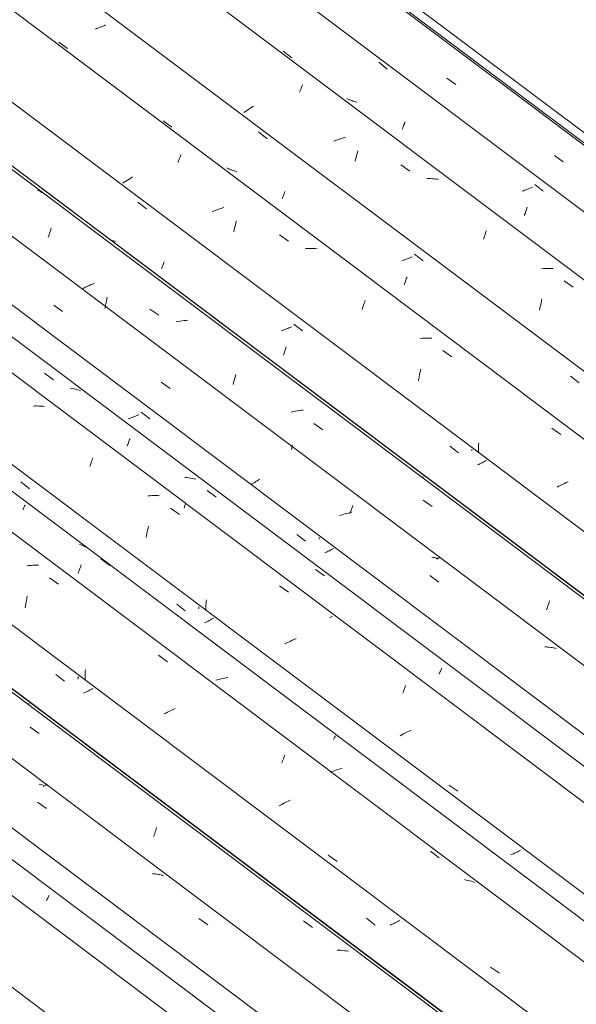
# Model space of a CAD drawing. Header units: metres. Extents: x -15.1 to 0.1, y 4.4 to 14.1.
# Tile 27 of 71: x -8.269 to -7.669, y 8.72 to 9.781. Entities that reach past the tile are written whole.
import ezdxf

# ---------------------------------------------------------------- set-up
doc = ezdxf.new("R2010")
doc.units = ezdxf.units.M
doc.layers.add('A-GLAZ-CWMG', color=7, linetype='Continuous', lineweight=5)
doc.layers.add('A-ROOF-OTLN', color=7, linetype='Continuous', lineweight=5)

# ---------------------------------------------------------------- blocks, each defined once
blk = doc.blocks.new('FP_13-ISO_01')
at = {"layer": 'A-GLAZ-CWMG'}
blk.add_line((-6.4766, 7.4855), (-9.5262, 9.7745), dxfattribs=at)
blk = doc.blocks.new('FP_15-ISO_01')
at = {"layer": 'A-GLAZ-CWMG'}
blk.add_line((-6.364, 7.5487), (-9.4149, 9.8386), dxfattribs=at)
at = {"layer": 'A-GLAZ-CWMG', "color": 9, "true_color": 0xc0c0c0}
for p, q in [((-8.2464, 8.9569), (-8.2479, 8.9571)), ((-8.2449, 8.9565), (-8.2464, 8.9569)), ((-8.2435, 8.9561), (-8.2449, 8.9565)), ((-8.2496, 8.9379), (-8.24, 8.931)), ((-8.124, 8.8605), (-8.1256, 8.8606)), ((-8.1225, 8.8604), (-8.124, 8.8605)), ((-8.121, 8.8602), (-8.1225, 8.8604)), ((-8.1194, 8.86), (-8.121, 8.8602)), ((-8.118, 8.8597), (-8.1194, 8.86)), ((-8.1165, 8.8594), (-8.118, 8.8597)), ((-8.115, 8.8591), (-8.1165, 8.8594)), ((-8.1136, 8.8587), (-8.115, 8.8591)), ((-8.0755, 8.8124), (-8.0659, 8.8055))]:
    blk.add_line(p, q, dxfattribs=at)
blk = doc.blocks.new('FP_16-ISO_01')
at = {"layer": 'A-GLAZ-CWMG', "color": 9, "true_color": 0xc0c0c0}
blk.add_line((-8.2588, 9.0428), (-8.2588, 9.044), dxfattribs=at)
blk = doc.blocks.new('Rectangular Mullion - Telha Fibrocimento - Ondulada-1909083-ISO_01')
at = {"layer": 'A-GLAZ-CWMG'}
for p, q in [((-6.3039, 7.5788), (-9.3583, 9.8713)), ((-6.3016, 7.5775), (-9.358, 9.8715)), ((-6.416, 7.5132), (-9.471, 9.8062)), ((-6.5453, 7.4385), (-9.6004, 9.7315))]:
    blk.add_line(p, q, dxfattribs=at)
for name in ['FP_15-ISO_01', 'FP_16-ISO_01', 'FP_13-ISO_01']:
    blk.add_blockref(name, (0, 0), dxfattribs=at)
blk = doc.blocks.new('FP_27-ISO_01')
at = {"layer": 'A-GLAZ-CWMG'}
blk.add_line((-6.4463, 7.5018), (-9.4967, 9.7914), dxfattribs=at)
at = {"layer": 'A-GLAZ-CWMG', "color": 9, "true_color": 0xc0c0c0}
for p, q in [((-8.2398, 8.8314), (-8.2394, 8.8324)), ((-8.2394, 8.8324), (-8.239, 8.8333)), ((-8.239, 8.8333), (-8.2386, 8.8343)), ((-8.2386, 8.8343), (-8.2382, 8.8351)), ((-8.2382, 8.8351), (-8.2378, 8.836)), ((-8.2378, 8.836), (-8.2375, 8.8368)), ((-8.2375, 8.8368), (-8.2371, 8.8376)), ((-8.0823, 8.7297), (-8.0728, 8.7225))]:
    blk.add_line(p, q, dxfattribs=at)
blk = doc.blocks.new('FP_29-ISO_01')
at = {"layer": 'A-GLAZ-CWMG'}
blk.add_line((-6.3123, 7.5815), (-9.4448, 9.9326), dxfattribs=at)
at = {"layer": 'A-GLAZ-CWMG', "color": 9, "true_color": 0xc0c0c0}
for p, q in [((-8.2575, 9.0187), (-8.2478, 9.0118)), ((-8.243, 8.9552), (-8.2436, 8.9548)), ((-8.2411, 8.9562), (-8.243, 8.9552)), ((-8.2391, 8.9572), (-8.2411, 8.9562)), ((-8.1232, 8.9042), (-8.1226, 8.9058)), ((-8.1226, 8.9058), (-8.1221, 8.9074)), ((-8.1221, 8.9074), (-8.1216, 8.909)), ((-8.1216, 8.909), (-8.1211, 8.9105)), ((-8.1242, 8.9009), (-8.1237, 8.9026)), ((-8.1237, 8.9026), (-8.1232, 8.9042)), ((-8.1145, 8.8588), (-8.1151, 8.8584)), ((-7.9629, 8.8098), (-7.9532, 8.8028)), ((-7.9244, 8.7783), (-7.9264, 8.7784)), ((-7.9223, 8.7782), (-7.9244, 8.7783)), ((-7.9203, 8.778), (-7.9223, 8.7782)), ((-7.9183, 8.7777), (-7.9203, 8.778)), ((-7.9163, 8.7774), (-7.9183, 8.7777)), ((-7.9144, 8.7771), (-7.9163, 8.7774)), ((-7.9109, 8.7818), (-7.911, 8.782)), ((-7.9109, 8.7817), (-7.9109, 8.7818))]:
    blk.add_line(p, q, dxfattribs=at)
blk = doc.blocks.new('FP_30-ISO_01')
at = {"layer": 'A-GLAZ-CWMG', "color": 9, "true_color": 0xc0c0c0}
for p, q in [((-8.2299, 9.0756), (-8.2206, 9.0683)), ((-8.2058, 9.0718), (-8.2058, 9.0733)), ((-8.2058, 9.0704), (-8.2058, 9.0718)), ((-8.1985, 9.056), (-8.1998, 9.0554)), ((-8.1972, 9.0566), (-8.1985, 9.056)), ((-8.1959, 9.0572), (-8.1972, 9.0566)), ((-8.1946, 9.0579), (-8.1959, 9.0572)), ((-8.1934, 9.0585), (-8.1946, 9.0579)), ((-8.1922, 9.0591), (-8.1934, 9.0585)), ((-8.191, 9.0598), (-8.1922, 9.0591)), ((-8.1898, 9.0604), (-8.191, 9.0598)), ((-7.8947, 8.8126), (-7.8854, 8.8053)), ((-7.8604, 8.8095), (-7.8616, 8.8089)), ((-7.8592, 8.8102), (-7.8604, 8.8095)), ((-7.8681, 8.8058), (-7.8694, 8.8052)), ((-7.8667, 8.8064), (-7.8681, 8.8058)), ((-7.8654, 8.807), (-7.8667, 8.8064)), ((-7.8641, 8.8076), (-7.8654, 8.807)), ((-7.8629, 8.8083), (-7.8641, 8.8076)), ((-7.8616, 8.8089), (-7.8629, 8.8083))]:
    blk.add_line(p, q, dxfattribs=at)
blk = doc.blocks.new('FP_31-ISO_01')
at = {"layer": 'A-GLAZ-CWMG'}
blk.add_line((-6.1817, 7.6559), (-9.2314, 9.9449), dxfattribs=at)
at = {"layer": 'A-GLAZ-CWMG', "color": 9, "true_color": 0xc0c0c0}
for p, q in [((-8.259, 9.1929), (-8.2611, 9.1927)), ((-8.2568, 9.1931), (-8.259, 9.1929)), ((-8.2547, 9.1932), (-8.2568, 9.1931)), ((-8.2526, 9.1933), (-8.2547, 9.1932)), ((-8.2505, 9.1933), (-8.2526, 9.1933)), ((-8.2485, 9.1932), (-8.2505, 9.1933)), ((-8.2367, 9.1797), (-8.227, 9.1728)), ((-8.261, 9.1577), (-8.2606, 9.1597)), ((-8.263, 9.1473), (-8.2626, 9.1494)), ((-8.2626, 9.1494), (-8.2623, 9.1515)), ((-8.2623, 9.1515), (-8.2619, 9.1536)), ((-8.2619, 9.1536), (-8.2614, 9.1557)), ((-8.2614, 9.1557), (-8.261, 9.1577)), ((-8.1191, 9.0961), (-8.1094, 9.0892)), ((-8.1982, 9.0738), (-8.1981, 9.076)), ((-8.1981, 9.076), (-8.198, 9.0782)), ((-8.198, 9.0782), (-8.1979, 9.0804)), ((-8.1982, 9.0716), (-8.1982, 9.0738)), ((-8.1982, 9.0694), (-8.1982, 9.0716)), ((-8.1972, 9.069), (-8.1974, 9.0688)), ((-8.1113, 9.0339), (-8.1133, 9.0329)), ((-8.1094, 9.0349), (-8.1113, 9.0339)), ((-8.1074, 9.0359), (-8.1094, 9.0349)), ((-8.1053, 9.0368), (-8.1074, 9.0359)), ((-8.1033, 9.0378), (-8.1053, 9.0368)), ((-8.1012, 9.0387), (-8.1033, 9.0378)), ((-7.9861, 8.9801), (-7.9856, 8.9816)), ((-7.9856, 8.9816), (-7.985, 8.9831)), ((-7.985, 8.9831), (-7.9845, 8.9845)), ((-7.9845, 8.9845), (-7.984, 8.9859)), ((-7.984, 8.9859), (-7.9835, 8.9872)), ((-7.9835, 8.9872), (-7.983, 8.9885)), ((-7.9831, 8.937), (-7.9851, 8.936)), ((-7.9812, 8.938), (-7.9831, 8.937)), ((-7.9792, 8.939), (-7.9812, 8.938)), ((-7.9772, 8.94), (-7.9792, 8.939)), ((-7.987, 8.935), (-7.9889, 8.9339)), ((-7.9851, 8.936), (-7.987, 8.935)), ((-7.826, 8.8849), (-7.8163, 8.8779)), ((-7.936, 8.8807), (-7.9264, 8.874)), ((-7.7874, 8.8539), (-7.7893, 8.8543)), ((-7.7854, 8.8535), (-7.7874, 8.8539)), ((-7.7835, 8.8531), (-7.7854, 8.8535)), ((-7.7816, 8.8526), (-7.7835, 8.8531)), ((-7.7798, 8.852), (-7.7816, 8.8526)), ((-7.7779, 8.8514), (-7.7798, 8.852)), ((-7.7611, 8.7601), (-7.7514, 8.7534))]:
    blk.add_line(p, q, dxfattribs=at)
blk = doc.blocks.new('FP_32-ISO_01')
at = {"layer": 'A-GLAZ-CWMG', "color": 9, "true_color": 0xc0c0c0}
for p, q in [((-8.2675, 9.283), (-8.2582, 9.2757)), ((-8.0995, 9.1513), (-8.0903, 9.144)), ((-8.0755, 9.1473), (-8.0755, 9.1484)), ((-8.0755, 9.1462), (-8.0755, 9.1473)), ((-8.0682, 9.1317), (-8.0695, 9.1311)), ((-8.0669, 9.1323), (-8.0682, 9.1317)), ((-8.0656, 9.133), (-8.0669, 9.1323)), ((-8.0643, 9.1336), (-8.0656, 9.133)), ((-8.0631, 9.1342), (-8.0643, 9.1336)), ((-8.0619, 9.1349), (-8.0631, 9.1342)), ((-8.0607, 9.1355), (-8.0619, 9.1349)), ((-8.0595, 9.1361), (-8.0607, 9.1355)), ((-7.7338, 8.8834), (-7.7351, 8.8828)), ((-7.7325, 8.8841), (-7.7338, 8.8834)), ((-7.7313, 8.8847), (-7.7325, 8.8841)), ((-7.7301, 8.8853), (-7.7313, 8.8847)), ((-7.7288, 8.886), (-7.7301, 8.8853)), ((-7.7377, 8.8816), (-7.7391, 8.881)), ((-7.7364, 8.8822), (-7.7377, 8.8816)), ((-7.7351, 8.8828), (-7.7364, 8.8822))]:
    blk.add_line(p, q, dxfattribs=at)
blk = doc.blocks.new('FP_33-ISO_01')
at = {"layer": 'A-GLAZ-CWMG'}
blk.add_line((-6.0523, 7.7305), (-9.1019, 10.0194), dxfattribs=at)
at = {"layer": 'A-GLAZ-CWMG', "color": 9, "true_color": 0xc0c0c0}
for p, q in [((-8.2522, 9.3649), (-8.2543, 9.3648)), ((-8.2501, 9.3649), (-8.2522, 9.3649)), ((-8.248, 9.3648), (-8.2501, 9.3649)), ((-8.246, 9.3647), (-8.248, 9.3648)), ((-8.2439, 9.3646), (-8.246, 9.3647)), ((-8.2419, 9.3643), (-8.2439, 9.3646)), ((-8.1904, 9.3075), (-8.1899, 9.309)), ((-8.1931, 9.2996), (-8.1925, 9.3012)), ((-8.1925, 9.3012), (-8.192, 9.3029)), ((-8.192, 9.3029), (-8.1915, 9.3045)), ((-8.1915, 9.3045), (-8.1909, 9.306)), ((-8.1909, 9.306), (-8.1904, 9.3075)), ((-8.1283, 9.268), (-8.1304, 9.2679)), ((-8.1262, 9.2682), (-8.1283, 9.268)), ((-8.1241, 9.2682), (-8.1262, 9.2682)), ((-8.122, 9.2682), (-8.1241, 9.2682)), ((-8.1199, 9.2682), (-8.122, 9.2682)), ((-8.1179, 9.2681), (-8.1199, 9.2682)), ((-8.1061, 9.2548), (-8.0964, 9.2479)), ((-8.1304, 9.2333), (-8.13, 9.2352)), ((-8.1325, 9.223), (-8.1321, 9.2251)), ((-8.1321, 9.2251), (-8.1317, 9.2272)), ((-8.1317, 9.2272), (-8.1313, 9.2292)), ((-8.1313, 9.2292), (-8.1309, 9.2313)), ((-8.1309, 9.2313), (-8.1304, 9.2333)), ((-7.9886, 9.171), (-7.979, 9.164)), ((-8.0679, 9.1503), (-8.0678, 9.1522)), ((-8.0679, 9.1484), (-8.0679, 9.1503)), ((-8.0678, 9.1522), (-8.0677, 9.1541)), ((-8.0677, 9.1541), (-8.0675, 9.156)), ((-8.068, 9.1445), (-8.0679, 9.1464)), ((-8.0679, 9.1464), (-8.0679, 9.1484)), ((-8.067, 9.1446), (-8.0676, 9.1442)), ((-7.9809, 9.1094), (-7.9829, 9.1084)), ((-7.9789, 9.1104), (-7.9809, 9.1094)), ((-7.9769, 9.1114), (-7.9789, 9.1104)), ((-7.9749, 9.1123), (-7.9769, 9.1114)), ((-7.9729, 9.1132), (-7.9749, 9.1123)), ((-7.9708, 9.1141), (-7.9729, 9.1132)), ((-7.8557, 9.0552), (-7.8551, 9.0567)), ((-7.8551, 9.0567), (-7.8546, 9.0581)), ((-7.8546, 9.0581), (-7.8541, 9.0595)), ((-7.8541, 9.0595), (-7.8536, 9.0609)), ((-7.8536, 9.0609), (-7.8531, 9.0622)), ((-7.8531, 9.0622), (-7.8526, 9.0634)), ((-7.8548, 9.0114), (-7.8567, 9.0104)), ((-7.8528, 9.0125), (-7.8548, 9.0114)), ((-7.8508, 9.0135), (-7.8528, 9.0125)), ((-7.8488, 9.0144), (-7.8508, 9.0135)), ((-7.8468, 9.0154), (-7.8488, 9.0144)), ((-7.8567, 9.0104), (-7.8586, 9.0093)), ((-7.8059, 8.9561), (-7.7963, 8.9495))]:
    blk.add_line(p, q, dxfattribs=at)
blk = doc.blocks.new('FP_34-ISO_01')
at = {"layer": 'A-GLAZ-CWMG', "color": 9, "true_color": 0xc0c0c0}
for p, q in [((-8.1502, 9.3515), (-8.1517, 9.351)), ((-8.1488, 9.352), (-8.1502, 9.3515)), ((-8.1474, 9.3525), (-8.1488, 9.352)), ((-8.1459, 9.3531), (-8.1474, 9.3525)), ((-8.1445, 9.3537), (-8.1459, 9.3531)), ((-8.1432, 9.3542), (-8.1445, 9.3537)), ((-8.1418, 9.3548), (-8.1432, 9.3542)), ((-8.1404, 9.3554), (-8.1418, 9.3548)), ((-8.1379, 9.3582), (-8.1286, 9.351)), ((-7.9699, 9.2265), (-7.9607, 9.2193)), ((-7.9459, 9.2214), (-7.9459, 9.223)), ((-7.9386, 9.207), (-7.9399, 9.2064)), ((-7.9374, 9.2076), (-7.9386, 9.207)), ((-7.9361, 9.2082), (-7.9374, 9.2076)), ((-7.9349, 9.2088), (-7.9361, 9.2082)), ((-7.9337, 9.2094), (-7.9349, 9.2088)), ((-7.9325, 9.21), (-7.9337, 9.2094)), ((-7.9314, 9.2106), (-7.9325, 9.21)), ((-7.9302, 9.2113), (-7.9314, 9.2106))]:
    blk.add_line(p, q, dxfattribs=at)
blk = doc.blocks.new('FP_35-ISO_01')
at = {"layer": 'A-GLAZ-CWMG'}
blk.add_line((-5.9397, 7.7936), (-8.9907, 10.0835), dxfattribs=at)
at = {"layer": 'A-GLAZ-CWMG', "color": 9, "true_color": 0xc0c0c0}
for p, q in [((-8.2321, 9.4736), (-8.2225, 9.4667)), ((-8.1162, 9.3904), (-8.1066, 9.3836)), ((-8.0181, 9.2808), (-8.0194, 9.2799)), ((-8.0168, 9.2816), (-8.0181, 9.2808)), ((-8.0154, 9.2825), (-8.0168, 9.2816)), ((-8.0141, 9.2834), (-8.0154, 9.2825)), ((-8.0127, 9.2842), (-8.0141, 9.2834)), ((-8.0112, 9.2851), (-8.0127, 9.2842)), ((-8.0098, 9.2859), (-8.0112, 9.2851)), ((-7.9107, 9.2545), (-7.9102, 9.2555)), ((-7.9102, 9.2555), (-7.9098, 9.2565)), ((-7.9098, 9.2565), (-7.9094, 9.2575)), ((-7.9225, 9.2472), (-7.9241, 9.2467)), ((-7.9209, 9.2477), (-7.9225, 9.2472)), ((-7.9193, 9.2482), (-7.9209, 9.2477)), ((-7.9176, 9.2486), (-7.9193, 9.2482)), ((-7.916, 9.2491), (-7.9176, 9.2486)), ((-7.9144, 9.2494), (-7.916, 9.2491)), ((-7.9128, 9.2498), (-7.9144, 9.2494)), ((-7.9128, 9.2489), (-7.9124, 9.2501)), ((-7.9111, 9.2501), (-7.9128, 9.2498)), ((-7.9124, 9.2501), (-7.9119, 9.2512)), ((-7.9119, 9.2512), (-7.9115, 9.2524)), ((-7.9115, 9.2524), (-7.9111, 9.2535)), ((-7.9111, 9.2535), (-7.9107, 9.2545)), ((-7.823, 9.2017), (-7.8245, 9.2019)), ((-7.8215, 9.2014), (-7.823, 9.2017)), ((-7.8201, 9.201), (-7.8215, 9.2014)), ((-7.8187, 9.2007), (-7.8201, 9.201)), ((-7.8264, 9.182), (-7.8168, 9.1751)), ((-7.7008, 9.1051), (-7.7024, 9.1051)), ((-7.6993, 9.105), (-7.7008, 9.1051)), ((-7.6977, 9.1049), (-7.6993, 9.105)), ((-7.6962, 9.1047), (-7.6977, 9.1049)), ((-7.6947, 9.1045), (-7.6962, 9.1047)), ((-7.6932, 9.1042), (-7.6947, 9.1045)), ((-7.6917, 9.1039), (-7.6932, 9.1042)), ((-7.6903, 9.1036), (-7.6917, 9.1039))]:
    blk.add_line(p, q, dxfattribs=at)
blk = doc.blocks.new('FP_36-ISO_01')
at = {"layer": 'A-GLAZ-CWMG', "color": 9, "true_color": 0xc0c0c0}
for p, q in [((-7.8341, 9.2875), (-7.8341, 9.2887)), ((-7.8181, 9.2763), (-7.819, 9.2758))]:
    blk.add_line(p, q, dxfattribs=at)
blk = doc.blocks.new('Rectangular Mullion - Telha Fibrocimento - Ondulada-V20-ISO_01')
at = {"layer": 'A-GLAZ-CWMG'}
for p, q in [((-5.8796, 7.8238), (-8.934, 10.1163)), ((-5.8774, 7.8225), (-8.9337, 10.1164)), ((-5.9917, 7.7582), (-9.0467, 10.0512)), ((-6.121, 7.6834), (-9.1761, 9.9765)), ((-6.2511, 7.6082), (-9.3063, 9.9013))]:
    blk.add_line(p, q, dxfattribs=at)
for name in ['FP_35-ISO_01', 'FP_33-ISO_01', 'FP_36-ISO_01', 'FP_34-ISO_01', 'FP_31-ISO_01', 'FP_29-ISO_01', 'FP_32-ISO_01', 'FP_30-ISO_01', 'FP_27-ISO_01']:
    blk.add_blockref(name, (0, 0), dxfattribs=at)
blk = doc.blocks.new('FP_44-ISO_01')
at = {"layer": 'A-GLAZ-CWMG'}
blk.add_line((-6.1464, 7.6735), (-9.1979, 9.9639), dxfattribs=at)
at = {"layer": 'A-GLAZ-CWMG', "color": 9, "true_color": 0xc0c0c0}
for p, q in [((-8.2648, 9.2542), (-8.2644, 9.255)), ((-8.2644, 9.255), (-8.2641, 9.2558)), ((-8.2641, 9.2558), (-8.2638, 9.2565)), ((-8.2638, 9.2565), (-8.2635, 9.2571)), ((-8.2635, 9.2571), (-8.2632, 9.2577)), ((-8.2632, 9.2577), (-8.263, 9.2583)), ((-8.2652, 9.2534), (-8.2648, 9.2542)), ((-8.2028, 9.2151), (-8.2043, 9.2156)), ((-8.2013, 9.2145), (-8.2028, 9.2151)), ((-8.1997, 9.2138), (-8.2013, 9.2145)), ((-8.1983, 9.2131), (-8.1997, 9.2138)), ((-8.1968, 9.2123), (-8.1983, 9.2131)), ((-8.1954, 9.2116), (-8.1968, 9.2123)), ((-8.194, 9.2107), (-8.1954, 9.2116)), ((-8.2038, 9.1898), (-8.2033, 9.1911)), ((-8.2033, 9.1911), (-8.2029, 9.1924)), ((-8.2029, 9.1924), (-8.2024, 9.1936)), ((-8.1811, 9.2), (-8.1715, 9.1929)), ((-8.2057, 9.1842), (-8.2052, 9.1857)), ((-8.2052, 9.1857), (-8.2047, 9.1871)), ((-8.2047, 9.1871), (-8.2043, 9.1885)), ((-8.2043, 9.1885), (-8.2038, 9.1898)), ((-8.0652, 9.1139), (-8.0557, 9.1068)), ((-8.0554, 9.0697), (-8.0572, 9.0692)), ((-8.0536, 9.0702), (-8.0554, 9.0697)), ((-8.0517, 9.0707), (-8.0536, 9.0702)), ((-8.0499, 9.0712), (-8.0517, 9.0707)), ((-8.048, 9.0716), (-8.0499, 9.0712)), ((-8.0461, 9.0719), (-8.048, 9.0716)), ((-8.0443, 9.0722), (-8.0461, 9.0719)), ((-7.9303, 9.0055), (-7.93, 9.0062)), ((-7.93, 9.0062), (-7.9297, 9.0068)), ((-7.9297, 9.0068), (-7.9294, 9.0074)), ((-7.9294, 9.0074), (-7.9291, 9.008)), ((-7.9291, 9.008), (-7.9289, 9.0085)), ((-7.9289, 9.0085), (-7.9287, 9.009)), ((-7.9287, 9.009), (-7.9285, 9.0094)), ((-7.9325, 8.9708), (-7.9343, 8.9702)), ((-7.9306, 8.9714), (-7.9325, 8.9708)), ((-7.9288, 8.972), (-7.9306, 8.9714)), ((-7.927, 8.9725), (-7.9288, 8.972)), ((-7.9251, 8.9731), (-7.927, 8.9725)), ((-7.9233, 8.9736), (-7.9251, 8.9731)), ((-7.9214, 8.974), (-7.9233, 8.9736))]:
    blk.add_line(p, q, dxfattribs=at)
blk = doc.blocks.new('FP_45-ISO_01')
at = {"layer": 'A-GLAZ-CWMG', "color": 9, "true_color": 0xc0c0c0}
blk.add_line((-7.861, 8.9646), (-7.8611, 8.9647), dxfattribs=at)
blk = doc.blocks.new('FP_46-ISO_01')
at = {"layer": 'A-GLAZ-CWMG'}
blk.add_line((-6.022, 7.7468), (-9.0724, 10.0363), dxfattribs=at)
at = {"layer": 'A-GLAZ-CWMG', "color": 9, "true_color": 0xc0c0c0}
for p, q in [((-8.2421, 9.4001), (-8.2324, 9.3932)), ((-8.2123, 9.3837), (-8.2143, 9.384)), ((-8.2104, 9.3833), (-8.2123, 9.3837)), ((-8.2085, 9.3829), (-8.2104, 9.3833)), ((-8.2066, 9.3824), (-8.2085, 9.3829)), ((-8.2047, 9.3818), (-8.2066, 9.3824)), ((-8.2029, 9.3812), (-8.2047, 9.3818)), ((-8.1502, 9.3286), (-8.1498, 9.3296)), ((-8.1528, 9.3219), (-8.1523, 9.3231)), ((-8.1523, 9.3231), (-8.1519, 9.3243)), ((-8.1519, 9.3243), (-8.1514, 9.3254)), ((-8.1514, 9.3254), (-8.151, 9.3265)), ((-8.151, 9.3265), (-8.1506, 9.3276)), ((-8.1506, 9.3276), (-8.1502, 9.3286)), ((-8.0886, 9.2876), (-8.0906, 9.2878)), ((-8.0866, 9.2874), (-8.0886, 9.2876)), ((-8.0846, 9.2871), (-8.0866, 9.2874)), ((-8.0826, 9.2867), (-8.0846, 9.2871)), ((-8.0807, 9.2863), (-8.0826, 9.2867)), ((-8.0788, 9.2859), (-8.0807, 9.2863)), ((-8.0666, 9.2736), (-8.057, 9.2666)), ((-8.0915, 9.2546), (-8.091, 9.2562)), ((-8.091, 9.2562), (-8.0906, 9.2578)), ((-8.0906, 9.2578), (-8.0901, 9.2593)), ((-7.9498, 9.1887), (-7.9402, 9.1817)), ((-7.9336, 9.1372), (-7.9347, 9.1368)), ((-7.9315, 9.1379), (-7.9336, 9.1372)), ((-7.8165, 9.0758), (-7.8161, 9.0769)), ((-7.8161, 9.0769), (-7.8156, 9.0779)), ((-7.8156, 9.0779), (-7.8152, 9.0788)), ((-7.8152, 9.0788), (-7.8148, 9.0798)), ((-7.8148, 9.0798), (-7.8145, 9.0807)), ((-7.8145, 9.0807), (-7.8141, 9.0815)), ((-7.8141, 9.0815), (-7.8138, 9.0823))]:
    blk.add_line(p, q, dxfattribs=at)
blk = doc.blocks.new('FP_47-ISO_01')
at = {"layer": 'A-GLAZ-CWMG', "color": 9, "true_color": 0xc0c0c0}
blk.add_line((-7.7352, 9.035), (-7.7352, 9.0351), dxfattribs=at)
blk = doc.blocks.new('FP_48-ISO_01')
at = {"layer": 'A-GLAZ-CWMG'}
blk.add_line((-5.888, 7.8265), (-9.0205, 10.1776), dxfattribs=at)
at = {"layer": 'A-GLAZ-CWMG', "color": 9, "true_color": 0xc0c0c0}
for p, q in [((-8.2482, 9.5967), (-8.25, 9.5974)), ((-8.2465, 9.5959), (-8.2482, 9.5967)), ((-8.2448, 9.595), (-8.2465, 9.5959)), ((-8.2431, 9.5941), (-8.2448, 9.595)), ((-8.2415, 9.5932), (-8.2431, 9.5941)), ((-8.2399, 9.5922), (-8.2415, 9.5932)), ((-8.2368, 9.5503), (-8.2363, 9.552)), ((-8.2363, 9.552), (-8.2357, 9.5536)), ((-8.2357, 9.5536), (-8.2352, 9.5552)), ((-8.2352, 9.5552), (-8.2347, 9.5567)), ((-8.2379, 9.5468), (-8.2373, 9.5486)), ((-8.2373, 9.5486), (-8.2368, 9.5503)), ((-8.1984, 9.4925), (-8.2004, 9.4916)), ((-8.1964, 9.4935), (-8.1984, 9.4925)), ((-8.1943, 9.4944), (-8.1964, 9.4935)), ((-8.1923, 9.4953), (-8.1943, 9.4944)), ((-8.1902, 9.4962), (-8.1923, 9.4953)), ((-8.1881, 9.4971), (-8.1902, 9.4962)), ((-8.1757, 9.4762), (-8.1753, 9.4782)), ((-8.1753, 9.4782), (-8.1749, 9.4803)), ((-8.1749, 9.4803), (-8.1744, 9.4823)), ((-8.1768, 9.4698), (-8.1764, 9.472)), ((-8.1764, 9.472), (-8.1761, 9.4741)), ((-8.1761, 9.4741), (-8.1757, 9.4762)), ((-8.1284, 9.4694), (-8.1186, 9.4627)), ((-8.0958, 9.4564), (-8.0979, 9.4561)), ((-8.0936, 9.4567), (-8.0958, 9.4564)), ((-8.0915, 9.4569), (-8.0936, 9.4567)), ((-8.0894, 9.4571), (-8.0915, 9.4569)), ((-8.0873, 9.4573), (-8.0894, 9.4571)), ((-8.0979, 9.4561), (-8.1001, 9.4557)), ((-8.0377, 9.3917), (-8.0372, 9.3935)), ((-8.0372, 9.3935), (-8.0367, 9.3953)), ((-8.0367, 9.3953), (-8.0361, 9.3971)), ((-8.0361, 9.3971), (-8.0356, 9.3988)), ((-8.0387, 9.388), (-8.0382, 9.3898)), ((-8.0382, 9.3898), (-8.0377, 9.3917)), ((-7.9739, 9.3588), (-7.976, 9.3583)), ((-7.9717, 9.3592), (-7.9739, 9.3588)), ((-7.9696, 9.3596), (-7.9717, 9.3592)), ((-7.9674, 9.3599), (-7.9696, 9.3596)), ((-7.9653, 9.3602), (-7.9674, 9.3599)), ((-7.9631, 9.3604), (-7.9653, 9.3602)), ((-7.9515, 9.3461), (-7.9418, 9.3393)), ((-7.9755, 9.3182), (-7.9752, 9.3203)), ((-7.9752, 9.3203), (-7.9748, 9.3225)), ((-7.9756, 9.3175), (-7.9755, 9.3182)), ((-7.8336, 9.2634), (-7.8239, 9.2565)), ((-7.8172, 9.2007), (-7.8191, 9.1996)), ((-7.8152, 9.2017), (-7.8172, 9.2007)), ((-7.7, 9.147), (-7.6995, 9.1487)), ((-7.6995, 9.1487), (-7.699, 9.1503)), ((-7.699, 9.1503), (-7.6984, 9.1519)), ((-7.6984, 9.1519), (-7.6979, 9.1535)), ((-7.6979, 9.1535), (-7.6974, 9.155)), ((-7.7006, 9.1453), (-7.7, 9.147))]:
    blk.add_line(p, q, dxfattribs=at)
blk = doc.blocks.new('FP_49-ISO_01')
at = {"layer": 'A-GLAZ-CWMG', "color": 9, "true_color": 0xc0c0c0}
for p, q in [((-8.1414, 9.5847), (-8.1321, 9.5775)), ((-8.1704, 9.5438), (-8.1711, 9.5441)), ((-8.169, 9.5433), (-8.1704, 9.5438)), ((-8.1677, 9.5429), (-8.169, 9.5433)), ((-8.1663, 9.5424), (-8.1677, 9.5429)), ((-8.1649, 9.5421), (-8.1663, 9.5424)), ((-8.1134, 9.5194), (-8.113, 9.5204)), ((-8.1159, 9.5128), (-8.1156, 9.5136)), ((-8.1156, 9.5136), (-8.1152, 9.5145)), ((-8.1152, 9.5145), (-8.1149, 9.5154)), ((-8.1149, 9.5154), (-8.1145, 9.5164)), ((-8.1145, 9.5164), (-8.1141, 9.5173)), ((-8.1141, 9.5173), (-8.1138, 9.5183)), ((-8.1138, 9.5183), (-8.1134, 9.5194)), ((-7.9854, 9.4463), (-7.9869, 9.4458)), ((-7.984, 9.4468), (-7.9854, 9.4463)), ((-7.9826, 9.4473), (-7.984, 9.4468)), ((-7.9811, 9.4479), (-7.9826, 9.4473)), ((-7.9798, 9.4485), (-7.9811, 9.4479)), ((-7.9784, 9.449), (-7.9798, 9.4485)), ((-7.977, 9.4496), (-7.9784, 9.449)), ((-7.9757, 9.4502), (-7.977, 9.4496)), ((-7.9731, 9.4531), (-7.9639, 9.4458)), ((-7.9829, 9.424), (-7.9825, 9.4251)), ((-7.9825, 9.4251), (-7.9821, 9.4263)), ((-7.9821, 9.4263), (-7.9817, 9.4275)), ((-7.9817, 9.4275), (-7.9814, 9.4287)), ((-7.9844, 9.4198), (-7.984, 9.4208)), ((-7.984, 9.4208), (-7.9836, 9.4219)), ((-7.9836, 9.4219), (-7.9832, 9.4229)), ((-7.9832, 9.4229), (-7.9829, 9.424)), ((-7.8051, 9.3214), (-7.7958, 9.3142)), ((-7.7811, 9.3164), (-7.7811, 9.3179)), ((-7.7738, 9.3019), (-7.775, 9.3013)), ((-7.7725, 9.3025), (-7.7738, 9.3019)), ((-7.7713, 9.3031), (-7.7725, 9.3025)), ((-7.7701, 9.3037), (-7.7713, 9.3031)), ((-7.7689, 9.3043), (-7.7701, 9.3037)), ((-7.7677, 9.305), (-7.7689, 9.3043)), ((-7.7666, 9.3056), (-7.7677, 9.305)), ((-7.7655, 9.3062), (-7.7666, 9.3056))]:
    blk.add_line(p, q, dxfattribs=at)
blk = doc.blocks.new('FP_50-ISO_01')
at = {"layer": 'A-GLAZ-CWMG'}
blk.add_line((-5.7575, 7.9009), (-8.8072, 10.1898), dxfattribs=at)
at = {"layer": 'A-GLAZ-CWMG', "color": 9, "true_color": 0xc0c0c0}
for p, q in [((-8.2227, 9.7516), (-8.2227, 9.7517)), ((-8.0979, 9.6275), (-8.0974, 9.629)), ((-8.0974, 9.629), (-8.0969, 9.6305)), ((-8.0969, 9.6305), (-8.0964, 9.6319)), ((-8.0964, 9.6319), (-8.0958, 9.6333)), ((-8.0958, 9.6333), (-8.0953, 9.6346)), ((-8.0953, 9.6346), (-8.0948, 9.6359)), ((-8.156, 9.6061), (-8.1577, 9.605)), ((-8.1544, 9.6073), (-8.156, 9.6061)), ((-8.1527, 9.6084), (-8.1544, 9.6073)), ((-8.1509, 9.6095), (-8.1527, 9.6084)), ((-8.1491, 9.6106), (-8.1509, 9.6095)), ((-8.1473, 9.6117), (-8.1491, 9.6106)), ((-8.0592, 9.5751), (-8.0613, 9.5743)), ((-8.0571, 9.5759), (-8.0592, 9.5751)), ((-8.055, 9.5767), (-8.0571, 9.5759)), ((-8.0529, 9.5774), (-8.055, 9.5767)), ((-8.0507, 9.5781), (-8.0529, 9.5774)), ((-8.0486, 9.5788), (-8.0507, 9.5781)), ((-8.0356, 9.5624), (-8.0351, 9.5643)), ((-8.0379, 9.5527), (-8.0375, 9.5547)), ((-8.0375, 9.5547), (-8.037, 9.5567)), ((-8.037, 9.5567), (-8.0366, 9.5586)), ((-8.0366, 9.5586), (-8.0361, 9.5605)), ((-8.0361, 9.5605), (-8.0356, 9.5624)), ((-7.9888, 9.5494), (-7.9791, 9.5425)), ((-7.9585, 9.5348), (-7.9606, 9.5347)), ((-7.9564, 9.5348), (-7.9585, 9.5348)), ((-7.9543, 9.5348), (-7.9564, 9.5348)), ((-7.9523, 9.5347), (-7.9543, 9.5348)), ((-7.9502, 9.5346), (-7.9523, 9.5347)), ((-7.9482, 9.5344), (-7.9502, 9.5346)), ((-7.8968, 9.4771), (-7.8963, 9.4786)), ((-7.8995, 9.469), (-7.899, 9.4707)), ((-7.899, 9.4707), (-7.8984, 9.4724)), ((-7.8984, 9.4724), (-7.8979, 9.474)), ((-7.8979, 9.474), (-7.8974, 9.4756)), ((-7.8974, 9.4756), (-7.8968, 9.4771)), ((-7.8348, 9.4378), (-7.8369, 9.4376)), ((-7.8326, 9.438), (-7.8348, 9.4378)), ((-7.8305, 9.4381), (-7.8326, 9.438)), ((-7.8284, 9.4381), (-7.8305, 9.4381)), ((-7.8263, 9.4381), (-7.8284, 9.4381)), ((-7.8243, 9.4381), (-7.8263, 9.4381)), ((-7.8125, 9.4246), (-7.8028, 9.4177)), ((-7.8369, 9.4025), (-7.8364, 9.4045)), ((-7.8389, 9.3921), (-7.8385, 9.3942)), ((-7.8385, 9.3942), (-7.8381, 9.3963)), ((-7.8381, 9.3963), (-7.8377, 9.3984)), ((-7.8377, 9.3984), (-7.8373, 9.4005)), ((-7.8373, 9.4005), (-7.8369, 9.4025)), ((-7.6951, 9.3409), (-7.6854, 9.334)), ((-7.7741, 9.3187), (-7.774, 9.3208)), ((-7.7741, 9.3166), (-7.7741, 9.3187)), ((-7.774, 9.3208), (-7.7739, 9.3229)), ((-7.7739, 9.3229), (-7.7738, 9.325)), ((-7.7741, 9.3145), (-7.7741, 9.3166)), ((-7.6874, 9.2785), (-7.6893, 9.2774)), ((-7.6854, 9.2795), (-7.6874, 9.2785)), ((-7.6834, 9.2804), (-7.6854, 9.2795)), ((-7.6814, 9.2814), (-7.6834, 9.2804)), ((-7.6794, 9.2823), (-7.6814, 9.2814)), ((-7.6773, 9.2832), (-7.6794, 9.2823))]:
    blk.add_line(p, q, dxfattribs=at)
blk = doc.blocks.new('FP_51-ISO_01')
at = {"layer": 'A-GLAZ-CWMG', "color": 9, "true_color": 0xc0c0c0}
for p, q in [((-8.1775, 9.775), (-8.1788, 9.7744)), ((-8.1761, 9.7756), (-8.1775, 9.775)), ((-8.1858, 9.7716), (-8.1872, 9.771)), ((-8.1844, 9.7721), (-8.1858, 9.7716)), ((-8.183, 9.7727), (-8.1844, 9.7721)), ((-8.1816, 9.7732), (-8.183, 9.7727)), ((-8.1802, 9.7738), (-8.1816, 9.7732)), ((-8.1788, 9.7744), (-8.1802, 9.7738)), ((-8.2264, 9.7571), (-8.2171, 9.7501)), ((-8.1141, 9.6723), (-8.1048, 9.6653)), ((-8.0112, 9.6602), (-8.002, 9.653)), ((-8.0441, 9.6208), (-8.0453, 9.6214)), ((-8.0428, 9.6202), (-8.0441, 9.6208)), ((-8.0415, 9.6196), (-8.0428, 9.6202)), ((-8.0402, 9.6191), (-8.0415, 9.6196)), ((-8.0389, 9.6186), (-8.0402, 9.6191)), ((-8.0375, 9.6182), (-8.0389, 9.6186)), ((-8.0362, 9.6178), (-8.0375, 9.6182)), ((-8.0348, 9.6174), (-8.0362, 9.6178)), ((-7.9836, 9.5938), (-7.9832, 9.5948)), ((-7.9832, 9.5948), (-7.9828, 9.5959)), ((-7.9857, 9.5882), (-7.9854, 9.5891)), ((-7.9854, 9.5891), (-7.985, 9.5899)), ((-7.985, 9.5899), (-7.9847, 9.5908)), ((-7.9847, 9.5908), (-7.9843, 9.5918)), ((-7.9843, 9.5918), (-7.9839, 9.5928)), ((-7.9839, 9.5928), (-7.9836, 9.5938)), ((-7.8552, 9.5218), (-7.8567, 9.5213)), ((-7.8538, 9.5223), (-7.8552, 9.5218)), ((-7.8524, 9.5229), (-7.8538, 9.5223)), ((-7.851, 9.5234), (-7.8524, 9.5229)), ((-7.8496, 9.524), (-7.851, 9.5234)), ((-7.8482, 9.5246), (-7.8496, 9.524)), ((-7.8468, 9.5252), (-7.8482, 9.5246)), ((-7.8455, 9.5258), (-7.8468, 9.5252)), ((-7.8429, 9.5286), (-7.8337, 9.5214)), ((-7.853, 9.4984), (-7.8527, 9.4995)), ((-7.8527, 9.4995), (-7.8523, 9.5006)), ((-7.8523, 9.5006), (-7.8519, 9.5018)), ((-7.8519, 9.5018), (-7.8515, 9.5029)), ((-7.8515, 9.5029), (-7.8512, 9.5042)), ((-7.8542, 9.4953), (-7.8538, 9.4963)), ((-7.8538, 9.4963), (-7.8534, 9.4973)), ((-7.8534, 9.4973), (-7.853, 9.4984)), ((-7.6748, 9.397), (-7.6656, 9.3898))]:
    blk.add_line(p, q, dxfattribs=at)
blk = doc.blocks.new('FP_52-ISO_01')
at = {"layer": 'A-GLAZ-CWMG'}
blk.add_line((-6.4283, 8.5761), (-8.6776, 10.2644), dxfattribs=at)
at = {"layer": 'A-GLAZ-CWMG', "color": 9, "true_color": 0xc0c0c0}
for p, q in [((-7.9669, 9.703), (-7.9664, 9.7045)), ((-7.9664, 9.7045), (-7.9658, 9.7059)), ((-7.9658, 9.7059), (-7.9653, 9.7073)), ((-7.9653, 9.7073), (-7.9648, 9.7086)), ((-7.9648, 9.7086), (-7.9643, 9.7099)), ((-7.9643, 9.7099), (-7.9638, 9.7111)), ((-8.0254, 9.6824), (-8.0271, 9.6812)), ((-8.0237, 9.6835), (-8.0254, 9.6824)), ((-8.022, 9.6846), (-8.0237, 9.6835)), ((-8.0202, 9.6858), (-8.022, 9.6846)), ((-8.0184, 9.6869), (-8.0202, 9.6858)), ((-8.0166, 9.6879), (-8.0184, 9.6869)), ((-7.9283, 9.651), (-7.9304, 9.6502)), ((-7.9262, 9.6518), (-7.9283, 9.651)), ((-7.924, 9.6525), (-7.9262, 9.6518)), ((-7.9219, 9.6532), (-7.924, 9.6525)), ((-7.9198, 9.6539), (-7.9219, 9.6532)), ((-7.9176, 9.6545), (-7.9198, 9.6539)), ((-7.9051, 9.6364), (-7.9046, 9.6382)), ((-7.9046, 9.6382), (-7.9041, 9.64)), ((-7.9071, 9.6286), (-7.9066, 9.6306)), ((-7.9066, 9.6306), (-7.9061, 9.6326)), ((-7.9061, 9.6326), (-7.9056, 9.6345)), ((-7.9056, 9.6345), (-7.9051, 9.6364)), ((-7.8578, 9.6247), (-7.8481, 9.6179)), ((-7.8276, 9.6099), (-7.8297, 9.6099)), ((-7.8255, 9.6099), (-7.8276, 9.6099)), ((-7.8235, 9.6098), (-7.8255, 9.6099)), ((-7.8214, 9.6097), (-7.8235, 9.6098)), ((-7.8194, 9.6095), (-7.8214, 9.6097)), ((-7.8174, 9.6093), (-7.8194, 9.6095)), ((-7.7665, 9.551), (-7.766, 9.5525)), ((-7.766, 9.5525), (-7.7654, 9.554)), ((-7.7687, 9.5446), (-7.7681, 9.5463)), ((-7.7681, 9.5463), (-7.7676, 9.5479)), ((-7.7676, 9.5479), (-7.767, 9.5495)), ((-7.767, 9.5495), (-7.7665, 9.551)), ((-7.704, 9.513), (-7.7061, 9.5128)), ((-7.7018, 9.5131), (-7.704, 9.513)), ((-7.6997, 9.5132), (-7.7018, 9.5131)), ((-7.6976, 9.5132), (-7.6997, 9.5132)), ((-7.6956, 9.5132), (-7.6976, 9.5132)), ((-7.6935, 9.5131), (-7.6956, 9.5132)), ((-7.6817, 9.4997), (-7.672, 9.4928)), ((-7.7066, 9.4762), (-7.7061, 9.4782)), ((-7.7061, 9.4782), (-7.7057, 9.4802)), ((-7.7082, 9.468), (-7.7078, 9.4701)), ((-7.7078, 9.4701), (-7.7074, 9.4722)), ((-7.7074, 9.4722), (-7.707, 9.4742)), ((-7.707, 9.4742), (-7.7066, 9.4762))]:
    blk.add_line(p, q, dxfattribs=at)
blk = doc.blocks.new('FP_53-ISO_01')
at = {"layer": 'A-GLAZ-CWMG', "color": 9, "true_color": 0xc0c0c0}
for p, q in [((-7.9846, 9.7472), (-7.9754, 9.7402)), ((-7.8817, 9.7353), (-7.8725, 9.7281)), ((-7.9146, 9.6956), (-7.9159, 9.6962)), ((-7.9134, 9.6951), (-7.9146, 9.6956)), ((-7.9121, 9.6945), (-7.9134, 9.6951)), ((-7.9107, 9.694), (-7.9121, 9.6945)), ((-7.9094, 9.6936), (-7.9107, 9.694)), ((-7.908, 9.6931), (-7.9094, 9.6936)), ((-7.9067, 9.6927), (-7.908, 9.6931)), ((-7.9053, 9.6924), (-7.9067, 9.6927)), ((-7.8544, 9.6678), (-7.854, 9.6688)), ((-7.854, 9.6688), (-7.8537, 9.6698)), ((-7.8537, 9.6698), (-7.8533, 9.6709)), ((-7.8562, 9.6632), (-7.8559, 9.6641)), ((-7.8559, 9.6641), (-7.8555, 9.6649)), ((-7.8555, 9.6649), (-7.8552, 9.6659)), ((-7.8552, 9.6659), (-7.8548, 9.6668)), ((-7.8548, 9.6668), (-7.8544, 9.6678)), ((-7.7257, 9.5969), (-7.7271, 9.5964)), ((-7.7243, 9.5974), (-7.7257, 9.5969)), ((-7.7228, 9.598), (-7.7243, 9.5974)), ((-7.7214, 9.5985), (-7.7228, 9.598)), ((-7.72, 9.5991), (-7.7214, 9.5985)), ((-7.7187, 9.5997), (-7.72, 9.5991)), ((-7.7173, 9.6003), (-7.7187, 9.5997)), ((-7.716, 9.6009), (-7.7173, 9.6003)), ((-7.7134, 9.6037), (-7.7042, 9.5965)), ((-7.7239, 9.5724), (-7.7235, 9.5734)), ((-7.7235, 9.5734), (-7.7231, 9.5745)), ((-7.7231, 9.5745), (-7.7227, 9.5757)), ((-7.7227, 9.5757), (-7.7224, 9.5768)), ((-7.7224, 9.5768), (-7.722, 9.578)), ((-7.722, 9.578), (-7.7216, 9.5792)), ((-7.7246, 9.5703), (-7.7243, 9.5713)), ((-7.7243, 9.5713), (-7.7239, 9.5724))]:
    blk.add_line(p, q, dxfattribs=at)
blk = doc.blocks.new('FP_54-ISO_01')
at = {"layer": 'A-GLAZ-CWMG'}
blk.add_line((-5.5154, 8.0386), (-8.5664, 10.3285), dxfattribs=at)
at = {"layer": 'A-GLAZ-CWMG', "color": 9, "true_color": 0xc0c0c0}
for p, q in [((-7.8081, 9.7182), (-7.7985, 9.7113)), ((-7.6923, 9.635), (-7.6828, 9.6281))]:
    blk.add_line(p, q, dxfattribs=at)
blk = doc.blocks.new('Rectangular Mullion - Telha Fibrocimento - Ondulada-V40-ISO_01')
at = {"layer": 'A-GLAZ-CWMG'}
for p, q in [((-5.5674, 8.0032), (-8.6224, 10.2961)), ((-5.6968, 7.9284), (-8.7519, 10.2214)), ((-5.8268, 7.8531), (-8.882, 10.1462))]:
    blk.add_line(p, q, dxfattribs=at)
for name in ['FP_54-ISO_01', 'FP_52-ISO_01', 'FP_53-ISO_01', 'FP_50-ISO_01', 'FP_48-ISO_01', 'FP_51-ISO_01', 'FP_49-ISO_01', 'FP_46-ISO_01', 'FP_47-ISO_01', 'FP_44-ISO_01', 'FP_45-ISO_01']:
    blk.add_blockref(name, (0, 0), dxfattribs=at)

msp = doc.modelspace()

# ---------------------------------------------------------------- linework, layer by layer
at = {"layer": 'A-ROOF-OTLN'}
for p, q in [((-8.5683, 10.3274), (-5.7788, 8.2338)), ((-8.5581, 10.3333), (-5.7734, 8.2432))]:
    msp.add_line(p, q, dxfattribs=at)

# ---------------------------------------------------------------- block references
at = {"layer": 'A-GLAZ-CWMG'}
for name in ['Rectangular Mullion - Telha Fibrocimento - Ondulada-V40-ISO_01', 'Rectangular Mullion - Telha Fibrocimento - Ondulada-V20-ISO_01', 'Rectangular Mullion - Telha Fibrocimento - Ondulada-1909083-ISO_01']:
    msp.add_blockref(name, (0, 0), dxfattribs=at)

doc.saveas('drawing.dxf')
